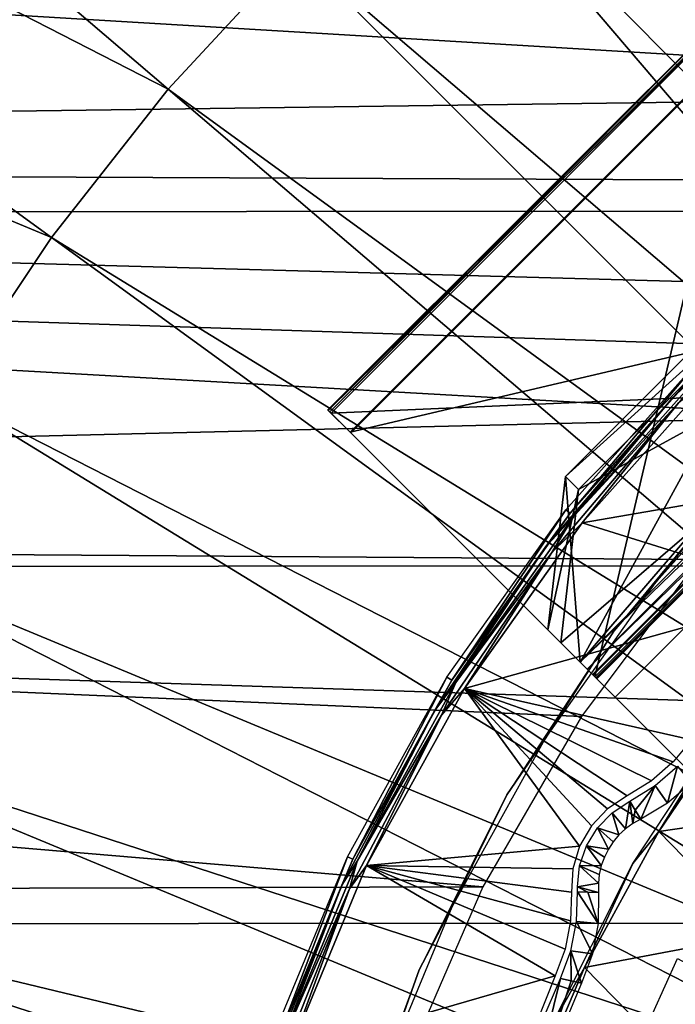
# Model space of a CAD drawing. Header units: millimetres. Extents: x -100 to 100, y -100 to 100.
# Tile 37 of 104: x -33 to -22, y 11 to 27. Entities that reach past the tile are written whole.
import ezdxf

# ---------------------------------------------------------------- set-up
doc = ezdxf.new("R2010")
doc.units = ezdxf.units.MM
doc.header["$LTSCALE"] = 52.148148
for name, color, linetype in [('150', 7, 'CONTINUOUS'), ('18', 7, 'CONTINUOUS'), ('27', 7, 'CONTINUOUS'), ('28', 7, 'CONTINUOUS'), ('282', 7, 'CONTINUOUS'), ('284', 7, 'CONTINUOUS'), ('285', 7, 'CONTINUOUS'), ('286', 7, 'CONTINUOUS'), ('287', 7, 'CONTINUOUS'), ('288', 7, 'CONTINUOUS'), ('289', 7, 'CONTINUOUS'), ('290', 7, 'CONTINUOUS'), ('291', 7, 'CONTINUOUS'), ('292', 7, 'CONTINUOUS'), ('293', 7, 'CONTINUOUS'), ('345', 7, 'CONTINUOUS'), ('346', 7, 'CONTINUOUS'), ('48', 7, 'CONTINUOUS'), ('49', 7, 'CONTINUOUS'), ('51', 7, 'CONTINUOUS'), ('52', 7, 'CONTINUOUS'), ('65', 7, 'CONTINUOUS'), ('68', 7, 'CONTINUOUS'), ('76', 7, 'CONTINUOUS'), ('8', 7, 'CONTINUOUS'), ('84', 7, 'CONTINUOUS')]:
    doc.layers.add(name, color=color, linetype=linetype)

msp = doc.modelspace()

# ---------------------------------------------------------------- linework, layer by layer
at = {"layer": '150', "color": 251, "linetype": 'Continuous', "true_color": 0x4c4c4c}
for points in [[(-20.674, 15.647, -138.7), (-22.111, 13.541, -138.7), (-20.871, 15.541, -136), (-20.674, 15.647, -138.7)], [(-20.871, 15.541, -136), (-22.111, 13.541, -138.7), (-22.538, 13.008, -136), (-20.871, 15.541, -136)], [(-22.111, 13.541, -138.7), (-23.339, 11.292, -138.7), (-22.538, 13.008, -136), (-22.111, 13.541, -138.7)], [(-22.538, 13.008, -136), (-23.339, 11.292, -138.7), (-23.897, 10.299, -136), (-22.538, 13.008, -136)], [(-23.339, 11.292, -138.7), (-24.336, 8.945, -138.7), (-23.897, 10.299, -136), (-23.339, 11.292, -138.7)]]:
    msp.add_3dface(points, dxfattribs=at)
at = {"layer": '18', "color": 251, "linetype": 'Continuous', "true_color": 0x4c4c4c}
for points in [[(-22.587, 14.041, -126.097), (-22.658, 13.583, -136), (-22.879, 13.85, -126.097), (-22.587, 14.041, -126.097)], [(-22.538, 13.671, -136), (-22.658, 13.583, -136), (-22.587, 14.041, -126.097), (-22.538, 13.671, -136)], [(-22.497, 13.892, -131.048), (-22.538, 13.671, -136), (-22.587, 14.041, -126.097), (-22.497, 13.892, -131.048)], [(-22.879, 13.85, -126.097), (-22.767, 13.482, -136), (-23.122, 13.599, -126.097), (-22.879, 13.85, -126.097)], [(-22.658, 13.583, -136), (-22.767, 13.482, -136), (-22.879, 13.85, -126.097), (-22.658, 13.583, -136)], [(-22.408, 13.744, -136), (-22.538, 13.671, -136), (-22.497, 13.892, -131.048), (-22.408, 13.744, -136)], [(-23.122, 13.599, -126.097), (-22.943, 13.246, -136), (-23.304, 13.302, -126.097), (-23.122, 13.599, -126.097)], [(-22.862, 13.369, -136), (-22.943, 13.246, -136), (-23.122, 13.599, -126.097), (-22.862, 13.369, -136)], [(-22.767, 13.482, -136), (-22.862, 13.369, -136), (-23.122, 13.599, -126.097), (-22.767, 13.482, -136)], [(-23.304, 13.302, -126.097), (-23.059, 12.976, -136), (-23.417, 12.972, -126.097), (-23.304, 13.302, -126.097)], [(-23.009, 13.114, -136), (-23.059, 12.976, -136), (-23.304, 13.302, -126.097), (-23.009, 13.114, -136)], [(-22.943, 13.246, -136), (-23.009, 13.114, -136), (-23.304, 13.302, -126.097), (-22.943, 13.246, -136)], [(-23.417, 12.972, -126.097), (-23.108, 12.683, -136), (-23.455, 12.625, -126.097), (-23.417, 12.972, -126.097)], [(-23.059, 12.976, -136), (-23.092, 12.831, -136), (-23.417, 12.972, -126.097), (-23.059, 12.976, -136)], [(-23.092, 12.831, -136), (-23.108, 12.683, -136), (-23.417, 12.972, -126.097), (-23.092, 12.831, -136)], [(-23.108, 12.683, -136), (-23.106, 12.534, -136), (-23.455, 12.625, -126.097), (-23.108, 12.683, -136)], [(-23.455, 12.625, -126.097), (-23.106, 12.534, -136), (-23.28, 12.537, -131.048), (-23.455, 12.625, -126.097)], [(-23.453, 12.54, -126.097), (-23.455, 12.625, -126.097), (-23.28, 12.537, -131.048), (-23.453, 12.54, -126.097)]]:
    msp.add_3dface(points, dxfattribs=at)
at = {"layer": '27', "color": 251, "linetype": 'Continuous', "true_color": 0x4c4c4c}
for points in [[(-21.8, 14.62, -126.096), (-21.966, 14.006, -136), (-22.17, 14.298, -126.096), (-21.8, 14.62, -126.096)], [(-21.576, 14.339, -136), (-21.966, 14.006, -136), (-21.8, 14.62, -126.096), (-21.576, 14.339, -136)], [(-22.497, 13.892, -131.048), (-22.587, 14.041, -126.097), (-22.17, 14.298, -126.096), (-22.497, 13.892, -131.048)], [(-22.408, 13.744, -136), (-22.497, 13.892, -131.048), (-22.17, 14.298, -126.096), (-22.408, 13.744, -136)], [(-21.966, 14.006, -136), (-22.408, 13.744, -136), (-22.17, 14.298, -126.096), (-21.966, 14.006, -136)]]:
    msp.add_3dface(points, dxfattribs=at)
at = {"layer": '28', "color": 251, "linetype": 'Continuous', "true_color": 0x4c4c4c}
for points in [[(-23.453, 12.54, -126.097), (-23.113, 12.021, -136), (-23.467, 12.05, -126.096), (-23.453, 12.54, -126.097)], [(-23.453, 12.54, -126.097), (-23.28, 12.537, -131.048), (-23.113, 12.021, -136), (-23.453, 12.54, -126.097)], [(-23.28, 12.537, -131.048), (-23.106, 12.534, -136), (-23.113, 12.021, -136), (-23.28, 12.537, -131.048)], [(-23.467, 12.05, -126.096), (-23.206, 11.516, -136), (-23.561, 11.569, -126.096), (-23.467, 12.05, -126.096)], [(-23.113, 12.021, -136), (-23.206, 11.516, -136), (-23.467, 12.05, -126.096), (-23.113, 12.021, -136)], [(-23.558, 11.072, -131.048), (-23.732, 11.11, -126.097), (-23.561, 11.569, -126.096), (-23.558, 11.072, -131.048)], [(-23.385, 11.035, -136), (-23.558, 11.072, -131.048), (-23.561, 11.569, -126.096), (-23.385, 11.035, -136)], [(-23.206, 11.516, -136), (-23.385, 11.035, -136), (-23.561, 11.569, -126.096), (-23.206, 11.516, -136)]]:
    msp.add_3dface(points, dxfattribs=at)
at = {"layer": '282', "color": 25, "linetype": 'Continuous', "true_color": 0x996633}
for points in [[(-27.225, 20.154, -190.02), (-27.21, 20.139, -189.906), (-27.578, 20.507, -189.984), (-27.225, 20.154, -190.02)], [(-27.578, 20.507, -189.984), (-27.21, 20.139, -189.906), (-27.547, 20.476, -189.756), (-27.578, 20.507, -189.984)], [(-27.222, 20.151, -190.136), (-27.225, 20.154, -190.02), (-27.578, 20.507, -189.984), (-27.222, 20.151, -190.136)], [(-27.199, 20.128, -190.248), (-27.222, 20.151, -190.136), (-27.578, 20.507, -189.984), (-27.199, 20.128, -190.248)], [(-27.571, 20.5, -190.216), (-27.199, 20.128, -190.248), (-27.578, 20.507, -189.984), (-27.571, 20.5, -190.216)], [(-27.526, 20.455, -190.439), (-27.199, 20.128, -190.248), (-27.571, 20.5, -190.216), (-27.526, 20.455, -190.439)], [(-27.21, 20.139, -189.906), (-22.828, 15.757, -170.253), (-27.547, 20.476, -189.756), (-27.21, 20.139, -189.906)], [(-27.547, 20.476, -189.756), (-22.828, 15.757, -170.253), (-23.166, 16.095, -170.103), (-27.547, 20.476, -189.756)], [(-20.714, 13.643, -212.391), (-27.199, 20.128, -190.248), (-27.526, 20.455, -190.439), (-20.714, 13.643, -212.391)], [(-21.04, 13.969, -212.583), (-20.714, 13.643, -212.391), (-27.526, 20.455, -190.439), (-21.04, 13.969, -212.583)], [(-23.02, 15.949, -168.851), (-23.194, 16.123, -168.612), (-23.942, 16.871, -168.431), (-23.02, 15.949, -168.851)], [(-23.942, 16.871, -168.431), (-23.194, 16.123, -168.612), (-23.727, 16.656, -168.034), (-23.942, 16.871, -168.431)], [(-23.41, 16.338, -169.009), (-23.02, 15.949, -168.851), (-23.942, 16.871, -168.431), (-23.41, 16.338, -169.009)], [(-22.889, 15.818, -169.139), (-23.02, 15.949, -168.851), (-23.41, 16.338, -169.009), (-22.889, 15.818, -169.139)], [(-23.293, 16.222, -169.168), (-22.889, 15.818, -169.139), (-23.41, 16.338, -169.009), (-23.293, 16.222, -169.168)], [(-22.807, 15.736, -169.462), (-22.889, 15.818, -169.139), (-23.293, 16.222, -169.168), (-22.807, 15.736, -169.462)], [(-23.206, 16.135, -169.36), (-22.807, 15.736, -169.462), (-23.293, 16.222, -169.168), (-23.206, 16.135, -169.36)], [(-23.151, 16.08, -169.575), (-22.807, 15.736, -169.462), (-23.206, 16.135, -169.36), (-23.151, 16.08, -169.575)], [(-22.828, 15.757, -170.253), (-22.792, 15.721, -170.03), (-23.166, 16.095, -170.103), (-22.828, 15.757, -170.253)], [(-23.166, 16.095, -170.103), (-22.792, 15.721, -170.03), (-23.141, 16.07, -169.954), (-23.166, 16.095, -170.103)], [(-22.779, 15.708, -169.802), (-22.807, 15.736, -169.462), (-23.151, 16.08, -169.575), (-22.779, 15.708, -169.802)], [(-23.133, 16.062, -169.802), (-22.779, 15.708, -169.802), (-23.151, 16.08, -169.575), (-23.133, 16.062, -169.802)], [(-23.141, 16.07, -169.954), (-22.792, 15.721, -170.03), (-23.133, 16.062, -169.802), (-23.141, 16.07, -169.954)], [(-22.792, 15.721, -170.03), (-22.779, 15.708, -169.802), (-23.133, 16.062, -169.802), (-22.792, 15.721, -170.03)]]:
    msp.add_3dface(points, dxfattribs=at)
at = {"layer": '284', "color": 25, "linetype": 'Continuous', "true_color": 0x996633}
for points in [[(-20.455, 27.526, -190.439), (-13.969, 21.04, -212.583), (-27.526, 20.455, -190.439), (-20.455, 27.526, -190.439)], [(-13.969, 21.04, -212.583), (-21.04, 13.969, -212.583), (-27.526, 20.455, -190.439), (-13.969, 21.04, -212.583)]]:
    msp.add_3dface(points, dxfattribs=at)
at = {"layer": '285', "color": 25, "linetype": 'Continuous', "true_color": 0x996633}
for points in [[(-20.507, 27.578, -189.984), (-20.5, 27.571, -190.216), (-27.578, 20.507, -189.984), (-20.507, 27.578, -189.984)], [(-20.507, 27.578, -189.984), (-27.578, 20.507, -189.984), (-27.547, 20.476, -189.756), (-20.507, 27.578, -189.984)], [(-20.5, 27.571, -190.216), (-27.571, 20.5, -190.216), (-27.578, 20.507, -189.984), (-20.5, 27.571, -190.216)], [(-20.5, 27.571, -190.216), (-20.455, 27.526, -190.439), (-27.571, 20.5, -190.216), (-20.5, 27.571, -190.216)], [(-20.455, 27.526, -190.439), (-27.526, 20.455, -190.439), (-27.571, 20.5, -190.216), (-20.455, 27.526, -190.439)], [(-20.476, 27.547, -189.756), (-20.507, 27.578, -189.984), (-27.547, 20.476, -189.756), (-20.476, 27.547, -189.756)]]:
    msp.add_3dface(points, dxfattribs=at)
at = {"layer": '286', "color": 25, "linetype": 'Continuous', "true_color": 0x996633}
for points in [[(-20.476, 27.547, -189.756), (-27.547, 20.476, -189.756), (-23.166, 16.095, -170.103), (-20.476, 27.547, -189.756)], [(-16.095, 23.166, -170.103), (-20.476, 27.547, -189.756), (-23.166, 16.095, -170.103), (-16.095, 23.166, -170.103)]]:
    msp.add_3dface(points, dxfattribs=at)
at = {"layer": '287', "color": 25, "linetype": 'Continuous', "true_color": 0x996633}
msp.add_3dface([(-20.128, 27.199, -190.248), (-27.199, 20.128, -190.248), (-20.714, 13.643, -212.391), (-20.128, 27.199, -190.248)], dxfattribs=at)
at = {"layer": '288', "color": 25, "linetype": 'Continuous', "true_color": 0x996633}
for points in [[(-20.139, 27.21, -189.906), (-15.757, 22.828, -170.253), (-27.21, 20.139, -189.906), (-20.139, 27.21, -189.906)], [(-15.757, 22.828, -170.253), (-22.828, 15.757, -170.253), (-27.21, 20.139, -189.906), (-15.757, 22.828, -170.253)]]:
    msp.add_3dface(points, dxfattribs=at)
at = {"layer": '289', "color": 25, "linetype": 'Continuous', "true_color": 0x996633}
for points in [[(-19.192, 23.435, -166.817), (-19.407, 23.65, -167.213), (-23.65, 19.407, -167.213), (-19.192, 23.435, -166.817)], [(-23.435, 19.192, -166.817), (-19.192, 23.435, -166.817), (-23.65, 19.407, -167.213), (-23.435, 19.192, -166.817)]]:
    msp.add_3dface(points, dxfattribs=at)
at = {"layer": '290', "color": 25, "linetype": 'Continuous', "true_color": 0x996633}
for points in [[(-16.338, 23.41, -169.009), (-16.222, 23.293, -169.168), (-23.41, 16.338, -169.009), (-16.338, 23.41, -169.009)], [(-16.222, 23.293, -169.168), (-23.293, 16.222, -169.168), (-23.41, 16.338, -169.009), (-16.222, 23.293, -169.168)], [(-16.222, 23.293, -169.168), (-16.135, 23.206, -169.36), (-23.293, 16.222, -169.168), (-16.222, 23.293, -169.168)], [(-16.135, 23.206, -169.36), (-23.206, 16.135, -169.36), (-23.293, 16.222, -169.168), (-16.135, 23.206, -169.36)], [(-16.135, 23.206, -169.36), (-16.08, 23.151, -169.575), (-23.206, 16.135, -169.36), (-16.135, 23.206, -169.36)], [(-16.08, 23.151, -169.575), (-23.151, 16.08, -169.575), (-23.206, 16.135, -169.36), (-16.08, 23.151, -169.575)], [(-16.095, 23.166, -170.103), (-23.166, 16.095, -170.103), (-23.141, 16.07, -169.954), (-16.095, 23.166, -170.103)], [(-16.08, 23.151, -169.575), (-16.062, 23.133, -169.802), (-23.151, 16.08, -169.575), (-16.08, 23.151, -169.575)], [(-16.062, 23.133, -169.802), (-23.133, 16.062, -169.802), (-23.151, 16.08, -169.575), (-16.062, 23.133, -169.802)], [(-16.07, 23.141, -169.954), (-16.095, 23.166, -170.103), (-23.141, 16.07, -169.954), (-16.07, 23.141, -169.954)], [(-16.07, 23.141, -169.954), (-23.141, 16.07, -169.954), (-23.133, 16.062, -169.802), (-16.07, 23.141, -169.954)], [(-16.062, 23.133, -169.802), (-16.07, 23.141, -169.954), (-23.133, 16.062, -169.802), (-16.062, 23.133, -169.802)]]:
    msp.add_3dface(points, dxfattribs=at)
at = {"layer": '291', "color": 25, "linetype": 'Continuous', "true_color": 0x996633}
for points in [[(-16.871, 23.942, -168.431), (-16.338, 23.41, -169.009), (-23.41, 16.338, -169.009), (-16.871, 23.942, -168.431)], [(-16.871, 23.942, -168.431), (-23.41, 16.338, -169.009), (-19.407, 23.65, -167.213), (-16.871, 23.942, -168.431)], [(-19.407, 23.65, -167.213), (-23.41, 16.338, -169.009), (-23.65, 19.407, -167.213), (-19.407, 23.65, -167.213)], [(-23.41, 16.338, -169.009), (-23.942, 16.871, -168.431), (-23.65, 19.407, -167.213), (-23.41, 16.338, -169.009)]]:
    msp.add_3dface(points, dxfattribs=at)
at = {"layer": '292', "color": 25, "linetype": 'Continuous', "true_color": 0x996633}
for points in [[(-16.123, 23.194, -168.612), (-19.192, 23.435, -166.817), (-23.435, 19.192, -166.817), (-16.123, 23.194, -168.612)], [(-23.194, 16.123, -168.612), (-16.123, 23.194, -168.612), (-23.727, 16.656, -168.034), (-23.194, 16.123, -168.612)], [(-23.727, 16.656, -168.034), (-16.123, 23.194, -168.612), (-23.435, 19.192, -166.817), (-23.727, 16.656, -168.034)]]:
    msp.add_3dface(points, dxfattribs=at)
at = {"layer": '293', "color": 25, "linetype": 'Continuous', "true_color": 0x996633}
for points in [[(-23.942, 16.871, -168.431), (-23.435, 19.192, -166.817), (-23.65, 19.407, -167.213), (-23.942, 16.871, -168.431)], [(-23.942, 16.871, -168.431), (-23.727, 16.656, -168.034), (-23.435, 19.192, -166.817), (-23.942, 16.871, -168.431)]]:
    msp.add_3dface(points, dxfattribs=at)
at = {"layer": '345', "linetype": 'Continuous'}
for points in [[(-92.052, 30.582, -120), (-11.096, 25.734, -120), (-93.822, 24.624, -120), (-92.052, 30.582, -120)], [(-8.037, 26.847, -120), (-11.096, 25.734, -120), (-92.052, 30.582, -120), (-8.037, 26.847, -120)], [(-4.875, 27.597, -120), (-8.037, 26.847, -120), (-92.052, 30.582, -120), (-4.875, 27.597, -120)], [(-11.096, 25.734, -120), (-13.998, 24.277, -120), (-93.822, 24.624, -120), (-11.096, 25.734, -120)], [(-93.822, 24.624, -120), (-19.219, 20.394, -120), (-95.208, 18.552, -120), (-93.822, 24.624, -120)], [(-16.721, 22.489, -120), (-19.219, 20.394, -120), (-93.822, 24.624, -120), (-16.721, 22.489, -120)], [(-13.998, 24.277, -120), (-16.721, 22.489, -120), (-93.822, 24.624, -120), (-13.998, 24.277, -120)], [(-19.219, 20.394, -120), (-21.45, 18.036, -120), (-95.208, 18.552, -120), (-19.219, 20.394, -120)], [(-95.208, 18.552, -120), (-25.019, 12.624, -120), (-96.202, 12.413, -120), (-95.208, 18.552, -120)], [(-23.389, 15.439, -120), (-25.019, 12.624, -120), (-95.208, 18.552, -120), (-23.389, 15.439, -120)], [(-21.45, 18.036, -120), (-23.389, 15.439, -120), (-95.208, 18.552, -120), (-21.45, 18.036, -120)], [(-25.019, 12.624, -120), (-26.318, 9.629, -120), (-96.202, 12.413, -120), (-25.019, 12.624, -120)], [(-96.202, 12.413, -120), (-27.262, 6.489, -120), (-96.799, 6.233, -120), (-96.202, 12.413, -120)], [(-26.318, 9.629, -120), (-27.262, 6.489, -120), (-96.202, 12.413, -120), (-26.318, 9.629, -120)]]:
    msp.add_3dface(points, dxfattribs=at)
at = {"layer": '346', "color": 251, "linetype": 'Continuous', "true_color": 0x4c4c4c}
for points in [[(84.924, 29.642, -106.6), (86.723, 23.865, -106.6), (-84.973, 29.502, -106.6), (84.924, 29.642, -106.6)], [(-84.973, 29.502, -106.6), (86.723, 23.865, -106.6), (-86.757, 23.745, -106.6), (-84.973, 29.502, -106.6)], [(86.723, 23.865, -106.6), (88.133, 17.988, -106.6), (-86.757, 23.745, -106.6), (86.723, 23.865, -106.6)], [(-86.757, 23.745, -106.6), (88.133, 17.988, -106.6), (-88.153, 17.891, -106.6), (-86.757, 23.745, -106.6)], [(88.133, 17.988, -106.6), (89.137, 12.065, -106.6), (-88.153, 17.891, -106.6), (88.133, 17.988, -106.6)], [(-88.153, 17.891, -106.6), (89.137, 12.065, -106.6), (-89.147, 11.996, -106.6), (-88.153, 17.891, -106.6)], [(89.137, 12.065, -106.6), (89.742, 6.07, -106.6), (-89.147, 11.996, -106.6), (89.137, 12.065, -106.6)], [(-89.147, 11.996, -106.6), (89.742, 6.07, -106.6), (-89.746, 6.033, -106.6), (-89.147, 11.996, -106.6)]]:
    msp.add_3dface(points, dxfattribs=at)
at = {"layer": '48', "color": 251, "linetype": 'Continuous', "true_color": 0x4c4c4c}
for points in [[(-21.143, 21.141, -126), (-17.477, 19.658, -126), (-23.378, 18.64, -126), (-21.143, 21.141, -126)], [(-17.477, 19.658, -126), (-19.658, 17.477, -126), (-23.378, 18.64, -126), (-17.477, 19.658, -126)], [(-23.378, 18.64, -126), (-19.658, 17.477, -126), (-25.319, 15.904, -126), (-23.378, 18.64, -126)], [(-19.658, 17.477, -126), (-21.569, 15.055, -126), (-25.319, 15.904, -126), (-19.658, 17.477, -126)], [(-25.319, 15.904, -126), (-23.417, 13.295, -126), (-26.937, 12.976, -126), (-25.319, 15.904, -126)], [(-23.223, 13.632, -126), (-23.417, 13.295, -126), (-25.319, 15.904, -126), (-23.223, 13.632, -126)], [(-22.957, 13.915, -126), (-23.223, 13.632, -126), (-25.319, 15.904, -126), (-22.957, 13.915, -126)], [(-22.632, 14.13, -126), (-22.957, 13.915, -126), (-25.319, 15.904, -126), (-22.632, 14.13, -126)], [(-22.229, 14.379, -126), (-22.632, 14.13, -126), (-25.319, 15.904, -126), (-22.229, 14.379, -126)], [(-21.871, 14.69, -126), (-22.229, 14.379, -126), (-25.319, 15.904, -126), (-21.871, 14.69, -126)], [(-21.569, 15.055, -126), (-21.871, 14.69, -126), (-25.319, 15.904, -126), (-21.569, 15.055, -126)], [(-23.417, 13.295, -126), (-23.529, 12.924, -126), (-26.937, 12.976, -126), (-23.417, 13.295, -126)], [(-26.937, 12.976, -126), (-23.822, 11.152, -126), (-28.219, 9.881, -126), (-26.937, 12.976, -126)], [(-23.657, 11.596, -126), (-23.822, 11.152, -126), (-26.937, 12.976, -126), (-23.657, 11.596, -126)], [(-23.567, 12.061, -126), (-23.657, 11.596, -126), (-26.937, 12.976, -126), (-23.567, 12.061, -126)], [(-23.553, 12.535, -126), (-23.567, 12.061, -126), (-26.937, 12.976, -126), (-23.553, 12.535, -126)], [(-23.529, 12.924, -126), (-23.553, 12.535, -126), (-26.937, 12.976, -126), (-23.529, 12.924, -126)], [(-23.822, 11.152, -126), (-24.964, 8.286, -126), (-28.219, 9.881, -126), (-23.822, 11.152, -126)]]:
    msp.add_3dface(points, dxfattribs=at)
at = {"layer": '49', "color": 251, "linetype": 'Continuous', "true_color": 0x4c4c4c}
for points in [[(-21.387, 21.387, -120.203), (-23.572, 18.798, -125.754), (-23.648, 18.858, -120.203), (-21.387, 21.387, -120.203)], [(-21.319, 21.319, -125.754), (-23.572, 18.798, -125.754), (-21.387, 21.387, -120.203), (-21.319, 21.319, -125.754)], [(-23.648, 18.858, -120.203), (-25.528, 16.041, -125.754), (-25.61, 16.092, -120.203), (-23.648, 18.858, -120.203)], [(-23.572, 18.798, -125.754), (-25.528, 16.041, -125.754), (-23.648, 18.858, -120.203), (-23.572, 18.798, -125.754)], [(-25.61, 16.092, -120.203), (-27.164, 13.081, -125.754), (-27.251, 13.123, -120.203), (-25.61, 16.092, -120.203)], [(-25.528, 16.041, -125.754), (-27.164, 13.081, -125.754), (-25.61, 16.092, -120.203), (-25.528, 16.041, -125.754)], [(-27.251, 13.123, -120.203), (-28.458, 9.958, -125.754), (-28.549, 9.99, -120.203), (-27.251, 13.123, -120.203)], [(-27.164, 13.081, -125.754), (-28.458, 9.958, -125.754), (-27.251, 13.123, -120.203), (-27.164, 13.081, -125.754)]]:
    msp.add_3dface(points, dxfattribs=at)
at = {"layer": '51', "color": 251, "linetype": 'Continuous', "true_color": 0x4c4c4c}
for points in [[(-21.874, 20.72, -125.849), (-21.319, 21.319, -125.754), (-19.505, 22.963, -125.849), (-21.874, 20.72, -125.849)], [(-21.874, 20.72, -125.849), (-19.505, 22.963, -125.849), (-21.266, 21.266, -125.928), (-21.874, 20.72, -125.849)], [(-23.572, 18.798, -125.754), (-21.319, 21.319, -125.754), (-21.874, 20.72, -125.849), (-23.572, 18.798, -125.754)], [(-23.513, 18.751, -125.928), (-21.874, 20.72, -125.849), (-21.266, 21.266, -125.928), (-23.513, 18.751, -125.928)], [(-23.986, 18.233, -125.849), (-23.572, 18.798, -125.754), (-21.874, 20.72, -125.849), (-23.986, 18.233, -125.849)], [(-23.986, 18.233, -125.849), (-21.874, 20.72, -125.849), (-23.513, 18.751, -125.928), (-23.986, 18.233, -125.849)], [(-25.528, 16.041, -125.754), (-23.572, 18.798, -125.754), (-23.986, 18.233, -125.849), (-25.528, 16.041, -125.754)], [(-25.465, 16.001, -125.928), (-23.986, 18.233, -125.849), (-23.513, 18.751, -125.928), (-25.465, 16.001, -125.928)], [(-25.817, 15.533, -125.849), (-25.528, 16.041, -125.754), (-23.986, 18.233, -125.849), (-25.817, 15.533, -125.849)], [(-25.817, 15.533, -125.849), (-23.986, 18.233, -125.849), (-25.465, 16.001, -125.928), (-25.817, 15.533, -125.849)], [(-27.164, 13.081, -125.754), (-25.528, 16.041, -125.754), (-25.817, 15.533, -125.849), (-27.164, 13.081, -125.754)], [(-27.096, 13.049, -125.928), (-25.817, 15.533, -125.849), (-25.465, 16.001, -125.928), (-27.096, 13.049, -125.928)], [(-27.345, 12.651, -125.849), (-27.164, 13.081, -125.754), (-25.817, 15.533, -125.849), (-27.345, 12.651, -125.849)], [(-27.345, 12.651, -125.849), (-25.817, 15.533, -125.849), (-27.096, 13.049, -125.928), (-27.345, 12.651, -125.849)], [(-28.458, 9.958, -125.754), (-27.164, 13.081, -125.754), (-27.345, 12.651, -125.849), (-28.458, 9.958, -125.754)], [(-28.387, 9.933, -125.928), (-27.345, 12.651, -125.849), (-27.096, 13.049, -125.928), (-28.387, 9.933, -125.928)], [(-28.552, 9.62, -125.849), (-28.458, 9.958, -125.754), (-27.345, 12.651, -125.849), (-28.552, 9.62, -125.849)], [(-28.552, 9.62, -125.849), (-27.345, 12.651, -125.849), (-28.387, 9.933, -125.928), (-28.552, 9.62, -125.849)]]:
    msp.add_3dface(points, dxfattribs=at)
at = {"layer": '52', "color": 251, "linetype": 'Continuous', "true_color": 0x4c4c4c}
for points in [[(-23.513, 18.751, -125.928), (-21.266, 21.266, -125.928), (-21.776, 20.627, -125.981), (-23.513, 18.751, -125.928)], [(-21.143, 21.141, -126), (-23.378, 18.64, -126), (-21.776, 20.627, -125.981), (-21.143, 21.141, -126)], [(-21.776, 20.627, -125.981), (-23.378, 18.64, -126), (-23.878, 18.152, -125.981), (-21.776, 20.627, -125.981)], [(-23.513, 18.751, -125.928), (-21.776, 20.627, -125.981), (-23.878, 18.152, -125.981), (-23.513, 18.751, -125.928)], [(-25.465, 16.001, -125.928), (-23.513, 18.751, -125.928), (-23.878, 18.152, -125.981), (-25.465, 16.001, -125.928)], [(-23.378, 18.64, -126), (-25.319, 15.904, -126), (-23.878, 18.152, -125.981), (-23.378, 18.64, -126)], [(-23.878, 18.152, -125.981), (-25.319, 15.904, -126), (-25.701, 15.464, -125.981), (-23.878, 18.152, -125.981)], [(-25.465, 16.001, -125.928), (-23.878, 18.152, -125.981), (-25.701, 15.464, -125.981), (-25.465, 16.001, -125.928)], [(-27.096, 13.049, -125.928), (-25.465, 16.001, -125.928), (-25.701, 15.464, -125.981), (-27.096, 13.049, -125.928)], [(-25.319, 15.904, -126), (-26.937, 12.976, -126), (-25.701, 15.464, -125.981), (-25.319, 15.904, -126)], [(-25.701, 15.464, -125.981), (-26.937, 12.976, -126), (-27.222, 12.594, -125.981), (-25.701, 15.464, -125.981)], [(-27.096, 13.049, -125.928), (-25.701, 15.464, -125.981), (-27.222, 12.594, -125.981), (-27.096, 13.049, -125.928)], [(-28.387, 9.933, -125.928), (-27.096, 13.049, -125.928), (-27.222, 12.594, -125.981), (-28.387, 9.933, -125.928)], [(-26.937, 12.976, -126), (-28.219, 9.881, -126), (-27.222, 12.594, -125.981), (-26.937, 12.976, -126)], [(-27.222, 12.594, -125.981), (-28.219, 9.881, -126), (-28.424, 9.577, -125.981), (-27.222, 12.594, -125.981)], [(-28.387, 9.933, -125.928), (-27.222, 12.594, -125.981), (-28.424, 9.577, -125.981), (-28.387, 9.933, -125.928)]]:
    msp.add_3dface(points, dxfattribs=at)
at = {"layer": '65', "color": 251, "linetype": 'Continuous', "true_color": 0x4c4c4c}
msp.add_3dface([(-23.021, 8.73, -120), (-21.801, 11.441, -120), (-17.034, 8.854, -120), (-23.021, 8.73, -120)], dxfattribs=at)
at = {"layer": '68', "color": 251, "linetype": 'Continuous', "true_color": 0x4c4c4c}
for points in [[(-48.225, 35.038, -103.714), (-30.215, 25.806, -103.317), (-45.328, 38.713, -103.714), (-48.225, 35.038, -103.714)], [(-30.215, 25.806, -103.317), (-28.097, 28.097, -103.317), (-45.328, 38.713, -103.714), (-30.215, 25.806, -103.317)], [(-50.826, 31.146, -103.714), (-32.147, 23.356, -103.317), (-48.225, 35.038, -103.714), (-50.826, 31.146, -103.714)], [(-32.147, 23.356, -103.317), (-30.215, 25.806, -103.317), (-48.225, 35.038, -103.714), (-32.147, 23.356, -103.317)], [(-23.356, 32.147, -103.317), (-10.376, 16.932, -103.079), (-20.762, 33.88, -103.317), (-23.356, 32.147, -103.317)], [(-25.806, 30.215, -103.317), (-11.672, 16.066, -103.079), (-23.356, 32.147, -103.317), (-25.806, 30.215, -103.317)], [(-11.672, 16.066, -103.079), (-10.376, 16.932, -103.079), (-23.356, 32.147, -103.317), (-11.672, 16.066, -103.079)], [(-33.88, 20.762, -103.317), (-32.147, 23.356, -103.317), (-50.826, 31.146, -103.714), (-33.88, 20.762, -103.317)], [(-28.097, 28.097, -103.317), (-12.897, 15.1, -103.079), (-25.806, 30.215, -103.317), (-28.097, 28.097, -103.317)], [(-12.897, 15.1, -103.079), (-11.672, 16.066, -103.079), (-25.806, 30.215, -103.317), (-12.897, 15.1, -103.079)], [(-30.215, 25.806, -103.317), (-14.042, 14.042, -103.079), (-28.097, 28.097, -103.317), (-30.215, 25.806, -103.317)], [(-14.042, 14.042, -103.079), (-12.897, 15.1, -103.079), (-28.097, 28.097, -103.317), (-14.042, 14.042, -103.079)], [(-32.147, 23.356, -103.317), (-15.1, 12.897, -103.079), (-30.215, 25.806, -103.317), (-32.147, 23.356, -103.317)], [(-15.1, 12.897, -103.079), (-14.042, 14.042, -103.079), (-30.215, 25.806, -103.317), (-15.1, 12.897, -103.079)], [(-33.88, 20.762, -103.317), (-16.066, 11.672, -103.079), (-32.147, 23.356, -103.317), (-33.88, 20.762, -103.317)], [(-16.066, 11.672, -103.079), (-15.1, 12.897, -103.079), (-32.147, 23.356, -103.317), (-16.066, 11.672, -103.079)], [(-35.404, 18.039, -103.317), (-16.932, 10.376, -103.079), (-33.88, 20.762, -103.317), (-35.404, 18.039, -103.317)], [(-16.932, 10.376, -103.079), (-16.066, 11.672, -103.079), (-33.88, 20.762, -103.317), (-16.932, 10.376, -103.079)], [(-36.711, 15.206, -103.317), (-17.694, 9.016, -103.079), (-35.404, 18.039, -103.317), (-36.711, 15.206, -103.317)], [(-17.694, 9.016, -103.079), (-16.932, 10.376, -103.079), (-35.404, 18.039, -103.317), (-17.694, 9.016, -103.079)], [(-37.791, 12.279, -103.317), (-18.347, 7.599, -103.079), (-36.711, 15.206, -103.317), (-37.791, 12.279, -103.317)], [(-18.347, 7.599, -103.079), (-17.694, 9.016, -103.079), (-36.711, 15.206, -103.317), (-18.347, 7.599, -103.079)], [(-38.637, 9.276, -103.317), (-18.886, 6.137, -103.079), (-37.791, 12.279, -103.317), (-38.637, 9.276, -103.317)], [(-18.886, 6.137, -103.079), (-18.347, 7.599, -103.079), (-37.791, 12.279, -103.317), (-18.886, 6.137, -103.079)]]:
    msp.add_3dface(points, dxfattribs=at)
at = {"layer": '76', "color": 251, "linetype": 'Continuous', "true_color": 0x4c4c4c}
for points in [[(-20.033, 20.033, -123.954), (-20.791, 19.34, -120.246), (-22.15, 17.664, -123.954), (-20.033, 20.033, -123.954)], [(-20.791, 19.34, -120.246), (-22.854, 16.852, -120.246), (-22.15, 17.664, -123.954), (-20.791, 19.34, -120.246)], [(-22.15, 17.664, -123.954), (-22.854, 16.852, -120.246), (-23.988, 15.073, -123.954), (-22.15, 17.664, -123.954)], [(-22.854, 16.852, -120.246), (-24.622, 14.145, -120.246), (-23.988, 15.073, -123.954), (-22.854, 16.852, -120.246)], [(-23.988, 15.073, -123.954), (-24.622, 14.145, -120.246), (-25.525, 12.292, -123.954), (-23.988, 15.073, -123.954)], [(-24.622, 14.145, -120.246), (-26.07, 11.254, -120.246), (-25.525, 12.292, -123.954), (-24.622, 14.145, -120.246)], [(-25.525, 12.292, -123.954), (-26.07, 11.254, -120.246), (-26.741, 9.357, -123.954), (-25.525, 12.292, -123.954)], [(-26.07, 11.254, -120.246), (-27.18, 8.218, -120.246), (-26.741, 9.357, -123.954), (-26.07, 11.254, -120.246)]]:
    msp.add_3dface(points, dxfattribs=at)
at = {"layer": '8', "color": 251, "linetype": 'Continuous', "true_color": 0x4c4c4c}
for points in [[(-23.732, 11.11, -126.097), (-24.278, 8.899, -136), (-24.342, 9.699, -126.097), (-23.732, 11.11, -126.097)], [(-23.558, 11.072, -131.048), (-24.278, 8.899, -136), (-23.732, 11.11, -126.097), (-23.558, 11.072, -131.048)], [(-23.385, 11.035, -136), (-24.278, 8.899, -136), (-23.558, 11.072, -131.048), (-23.385, 11.035, -136)]]:
    msp.add_3dface(points, dxfattribs=at)
at = {"layer": '84', "color": 251, "linetype": 'Continuous', "true_color": 0x4c4c4c}
for points in [[(-22.111, 13.541, -138.7), (-20.674, 15.647, -138.7), (-19.043, 13.987, -138.7), (-22.111, 13.541, -138.7)], [(-20.449, 11.836, -138.7), (-22.111, 13.541, -138.7), (-19.043, 13.987, -138.7), (-20.449, 11.836, -138.7)], [(-23.339, 11.292, -138.7), (-22.111, 13.541, -138.7), (-20.449, 11.836, -138.7), (-23.339, 11.292, -138.7)], [(-21.619, 9.532, -138.7), (-23.339, 11.292, -138.7), (-20.449, 11.836, -138.7), (-21.619, 9.532, -138.7)], [(-24.336, 8.945, -138.7), (-23.339, 11.292, -138.7), (-21.619, 9.532, -138.7), (-24.336, 8.945, -138.7)]]:
    msp.add_3dface(points, dxfattribs=at)

doc.saveas('drawing.dxf')
